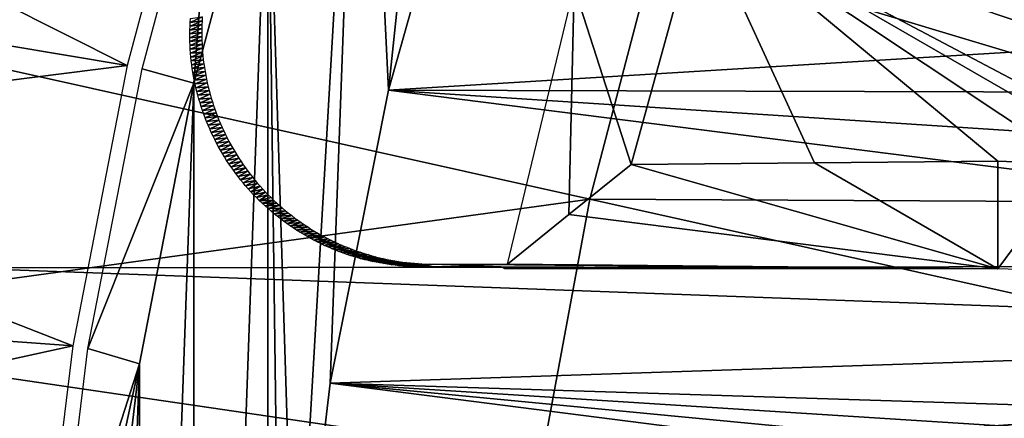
# Model space of a CAD drawing. Header units: millimetres. Extents: x -30.2 to 30.2, y -30.2 to 30.2.
# Tile 30 of 191: x -26.3 to -20, y 3.6 to 6.2. Entities that reach past the tile are written whole.
import ezdxf

# ---------------------------------------------------------------- set-up
doc = ezdxf.new("R2010")
doc.units = ezdxf.units.MM
doc.header["$LTSCALE"] = 81.481481
for name, color, linetype in [('1', 7, 'CONTINUOUS'), ('104', 7, 'CONTINUOUS'), ('112', 7, 'CONTINUOUS'), ('145', 7, 'CONTINUOUS'), ('2', 7, 'CONTINUOUS'), ('22', 7, 'CONTINUOUS'), ('27', 7, 'CONTINUOUS'), ('64', 7, 'CONTINUOUS'), ('79', 7, 'CONTINUOUS'), ('93', 7, 'CONTINUOUS'), ('99', 7, 'CONTINUOUS')]:
    doc.layers.add(name, color=color, linetype=linetype)

msp = doc.modelspace()

# ---------------------------------------------------------------- linework, layer by layer
at = {"layer": '1', "color": 251, "linetype": 'Continuous', "true_color": 0x4c4c4c}
for points in [[(26.7244, 4.6514, 4.4), (-26.3083, 6.6096, 4.4), (26.2953, 6.6616, 4.4), (26.7244, 4.6514, 4.4)], [(-26.7333, 4.5989, 4.4), (-26.3083, 6.6096, 4.4), (26.7244, 4.6514, 4.4), (-26.7333, 4.5989, 4.4)], [(26.9991, 2.6189, 4.4), (-26.7333, 4.5989, 4.4), (26.7244, 4.6514, 4.4), (26.9991, 2.6189, 4.4)], [(-27.004, 2.5661, 4.4), (-26.7333, 4.5989, 4.4), (26.9991, 2.6189, 4.4), (-27.004, 2.5661, 4.4)]]:
    msp.add_3dface(points, dxfattribs=at)
at = {"layer": '104', "color": 251, "linetype": 'Continuous', "true_color": 0x4c4c4c}
for points in [[(-21.3644, 8.4698, -212.7), (-20.6889, 10.0071, -212.7), (-13.2656, 5.3212, -221.4064), (-21.3644, 8.4698, -212.7)], [(-13.2656, 5.3212, -221.4064), (-20.6889, 10.0071, -212.7), (-13.0135, 5.911, -221.4064), (-13.2656, 5.3212, -221.4064)], [(-13.0135, 5.911, -221.4064), (-20.6889, 10.0071, -212.7), (-12.7352, 6.4889, -221.4064), (-13.0135, 5.911, -221.4064)], [(-21.9258, 6.8873, -212.7), (-21.3644, 8.4698, -212.7), (-13.4909, 4.7207, -221.4064), (-21.9258, 6.8873, -212.7)], [(-13.4909, 4.7207, -221.4064), (-21.3644, 8.4698, -212.7), (-13.2656, 5.3212, -221.4064), (-13.4909, 4.7207, -221.4064)], [(-21.1861, 5.278, -213.8507), (-22.3701, 5.268, -212.7), (-21.9258, 6.8873, -212.7), (-21.1861, 5.278, -213.8507)], [(-20, 5.288, -214.9994), (-21.1861, 5.278, -213.8507), (-21.9258, 6.8873, -212.7), (-20, 5.288, -214.9994)], [(-20, 5.288, -214.9994), (-21.9258, 6.8873, -212.7), (-19.4968, 5.2685, -215.5046), (-20, 5.288, -214.9994)], [(-13.6891, 4.1107, -221.4064), (-21.9258, 6.8873, -212.7), (-13.4909, 4.7207, -221.4064), (-13.6891, 4.1107, -221.4064)], [(-21.9258, 6.8873, -212.7), (-13.6891, 4.1107, -221.4064), (-18.5412, 5.0962, -216.4706), (-21.9258, 6.8873, -212.7)], [(-19.4968, 5.2685, -215.5046), (-21.9258, 6.8873, -212.7), (-19.0093, 5.2032, -215.9951), (-19.4968, 5.2685, -215.5046)], [(-19.0093, 5.2032, -215.9951), (-21.9258, 6.8873, -212.7), (-18.5412, 5.0962, -216.4706), (-19.0093, 5.2032, -215.9951)]]:
    msp.add_3dface(points, dxfattribs=at)
at = {"layer": '112', "color": 251, "linetype": 'Continuous', "true_color": 0x4c4c4c}
for points in [[(-20, 4.5916, -135.1956), (-20, 5.288, -214.9994), (-19.4968, 5.2685, -215.5046), (-20, 4.5916, -135.1956)], [(-20, 4.5916, -135.1956), (-19.4968, 5.2685, -215.5046), (-19.7297, 4.5836, -135.1956), (-20, 4.5916, -135.1956)]]:
    msp.add_3dface(points, dxfattribs=at)
at = {"layer": '145', "color": 251, "linetype": 'Continuous', "true_color": 0x4c4c4c}
for points in [[(-25.1464, 6.1976, -138.7), (-25.1475, 6.1723, -138.7), (-25.2239, 6.1619, -136.6999), (-25.1464, 6.1976, -138.7)], [(-25.2227, 6.1867, -136.6999), (-25.1464, 6.1976, -138.7), (-25.2239, 6.1619, -136.6999), (-25.2227, 6.1867, -136.6999)], [(-25.1449, 6.2229, -138.7), (-25.1464, 6.1976, -138.7), (-25.2227, 6.1867, -136.6999), (-25.1449, 6.2229, -138.7)], [(-25.2211, 6.2114, -136.6999), (-25.1449, 6.2229, -138.7), (-25.2227, 6.1867, -136.6999), (-25.2211, 6.2114, -136.6999)], [(-25.1481, 6.147, -138.7), (-25.1483, 6.1216, -138.7), (-25.225, 6.1123, -136.6999), (-25.1481, 6.147, -138.7)], [(-25.2246, 6.1371, -136.6999), (-25.1481, 6.147, -138.7), (-25.225, 6.1123, -136.6999), (-25.2246, 6.1371, -136.6999)], [(-25.225, 6.1123, -136.6999), (-25.1483, 6.1216, -138.7), (-25.2249, 6.0874, -136.6999), (-25.225, 6.1123, -136.6999)], [(-25.1483, 6.1216, -138.7), (-25.1481, 6.0963, -138.7), (-25.2249, 6.0874, -136.6999), (-25.1483, 6.1216, -138.7)], [(-25.1475, 6.1723, -138.7), (-25.1481, 6.147, -138.7), (-25.2246, 6.1371, -136.6999), (-25.1475, 6.1723, -138.7)], [(-25.2239, 6.1619, -136.6999), (-25.1475, 6.1723, -138.7), (-25.2246, 6.1371, -136.6999), (-25.2239, 6.1619, -136.6999)], [(-25.2249, 6.0874, -136.6999), (-25.1481, 6.0963, -138.7), (-25.2244, 6.0625, -136.6999), (-25.2249, 6.0874, -136.6999)], [(-25.1481, 6.0963, -138.7), (-25.1475, 6.071, -138.7), (-25.2244, 6.0625, -136.6999), (-25.1481, 6.0963, -138.7)], [(-25.2244, 6.0625, -136.6999), (-25.1475, 6.071, -138.7), (-25.2235, 6.0376, -136.6999), (-25.2244, 6.0625, -136.6999)], [(-25.1475, 6.071, -138.7), (-25.1464, 6.0457, -138.7), (-25.2235, 6.0376, -136.6999), (-25.1475, 6.071, -138.7)], [(-25.2235, 6.0376, -136.6999), (-25.1464, 6.0457, -138.7), (-25.2222, 6.0126, -136.6999), (-25.2235, 6.0376, -136.6999)], [(-25.1464, 6.0457, -138.7), (-25.1449, 6.0204, -138.7), (-25.2222, 6.0126, -136.6999), (-25.1464, 6.0457, -138.7)], [(-25.2222, 6.0126, -136.6999), (-25.1449, 6.0204, -138.7), (-25.2204, 5.9877, -136.6999), (-25.2222, 6.0126, -136.6999)], [(-25.1449, 6.0204, -138.7), (-25.143, 5.9952, -138.7001), (-25.2204, 5.9877, -136.6999), (-25.1449, 6.0204, -138.7)], [(-25.2204, 5.9877, -136.6999), (-25.143, 5.9952, -138.7001), (-25.2183, 5.9628, -136.6999), (-25.2204, 5.9877, -136.6999)], [(-25.143, 5.9952, -138.7001), (-25.1406, 5.97, -138.7001), (-25.2183, 5.9628, -136.6999), (-25.143, 5.9952, -138.7001)], [(-25.2183, 5.9628, -136.6999), (-25.1406, 5.97, -138.7001), (-25.2157, 5.9378, -136.7), (-25.2183, 5.9628, -136.6999)], [(-25.1406, 5.97, -138.7001), (-25.1379, 5.9448, -138.7001), (-25.2157, 5.9378, -136.7), (-25.1406, 5.97, -138.7001)], [(-25.2157, 5.9378, -136.7), (-25.1379, 5.9448, -138.7001), (-25.2127, 5.9129, -136.7), (-25.2157, 5.9378, -136.7)], [(-25.1379, 5.9448, -138.7001), (-25.1347, 5.9197, -138.7001), (-25.2127, 5.9129, -136.7), (-25.1379, 5.9448, -138.7001)], [(-25.2127, 5.9129, -136.7), (-25.1347, 5.9197, -138.7001), (-25.2093, 5.888, -136.7), (-25.2127, 5.9129, -136.7)], [(-25.1347, 5.9197, -138.7001), (-25.131, 5.8946, -138.7001), (-25.2093, 5.888, -136.7), (-25.1347, 5.9197, -138.7001)], [(-25.2093, 5.888, -136.7), (-25.131, 5.8946, -138.7001), (-25.2055, 5.8632, -136.7), (-25.2093, 5.888, -136.7)], [(-25.131, 5.8946, -138.7001), (-25.127, 5.8696, -138.7001), (-25.2055, 5.8632, -136.7), (-25.131, 5.8946, -138.7001)], [(-25.2055, 5.8632, -136.7), (-25.127, 5.8696, -138.7001), (-25.2012, 5.8384, -136.7), (-25.2055, 5.8632, -136.7)], [(-25.127, 5.8696, -138.7001), (-25.1225, 5.8447, -138.7001), (-25.2012, 5.8384, -136.7), (-25.127, 5.8696, -138.7001)], [(-25.2012, 5.8384, -136.7), (-25.1225, 5.8447, -138.7001), (-25.1965, 5.8136, -136.7), (-25.2012, 5.8384, -136.7)], [(-25.1225, 5.8447, -138.7001), (-25.1176, 5.8199, -138.7001), (-25.1965, 5.8136, -136.7), (-25.1225, 5.8447, -138.7001)], [(-25.1965, 5.8136, -136.7), (-25.1176, 5.8199, -138.7001), (-25.1914, 5.7889, -136.7), (-25.1965, 5.8136, -136.7)], [(-25.1176, 5.8199, -138.7001), (-25.1123, 5.7951, -138.7), (-25.1914, 5.7889, -136.7), (-25.1176, 5.8199, -138.7001)], [(-25.1914, 5.7889, -136.7), (-25.1123, 5.7951, -138.7), (-25.1859, 5.7642, -136.7), (-25.1914, 5.7889, -136.7)], [(-25.1123, 5.7951, -138.7), (-25.1066, 5.7704, -138.7), (-25.1859, 5.7642, -136.7), (-25.1123, 5.7951, -138.7)], [(-25.1859, 5.7642, -136.7), (-25.1066, 5.7704, -138.7), (-25.1799, 5.7395, -136.7), (-25.1859, 5.7642, -136.7)], [(-25.1066, 5.7704, -138.7), (-25.1005, 5.7459, -138.7), (-25.1799, 5.7395, -136.7), (-25.1066, 5.7704, -138.7)], [(-25.1799, 5.7395, -136.7), (-25.1005, 5.7459, -138.7), (-25.1735, 5.7149, -136.7), (-25.1799, 5.7395, -136.7)], [(-25.1005, 5.7459, -138.7), (-25.0939, 5.7214, -138.7), (-25.1735, 5.7149, -136.7), (-25.1005, 5.7459, -138.7)], [(-25.1735, 5.7149, -136.7), (-25.0939, 5.7214, -138.7), (-25.1667, 5.6904, -136.7), (-25.1735, 5.7149, -136.7)], [(-25.0939, 5.7214, -138.7), (-25.0869, 5.6971, -138.7), (-25.1667, 5.6904, -136.7), (-25.0939, 5.7214, -138.7)], [(-25.1667, 5.6904, -136.7), (-25.0869, 5.6971, -138.7), (-25.1594, 5.6659, -136.7001), (-25.1667, 5.6904, -136.7)], [(-25.0869, 5.6971, -138.7), (-25.0795, 5.6728, -138.7), (-25.1594, 5.6659, -136.7001), (-25.0869, 5.6971, -138.7)], [(-25.1594, 5.6659, -136.7001), (-25.0795, 5.6728, -138.7), (-25.1518, 5.6416, -136.7001), (-25.1594, 5.6659, -136.7001)], [(-25.0795, 5.6728, -138.7), (-25.0718, 5.6487, -138.7), (-25.1518, 5.6416, -136.7001), (-25.0795, 5.6728, -138.7)], [(-25.1518, 5.6416, -136.7001), (-25.0718, 5.6487, -138.7), (-25.1437, 5.6173, -136.7001), (-25.1518, 5.6416, -136.7001)], [(-25.0718, 5.6487, -138.7), (-25.0636, 5.6248, -138.7), (-25.1437, 5.6173, -136.7001), (-25.0718, 5.6487, -138.7)], [(-25.1437, 5.6173, -136.7001), (-25.0636, 5.6248, -138.7), (-25.1351, 5.5932, -136.7001), (-25.1437, 5.6173, -136.7001)], [(-25.0636, 5.6248, -138.7), (-25.055, 5.601, -138.7), (-25.1351, 5.5932, -136.7001), (-25.0636, 5.6248, -138.7)], [(-25.1351, 5.5932, -136.7001), (-25.055, 5.601, -138.7), (-25.1262, 5.5691, -136.7001), (-25.1351, 5.5932, -136.7001)], [(-25.055, 5.601, -138.7), (-25.046, 5.5773, -138.7), (-25.1262, 5.5691, -136.7001), (-25.055, 5.601, -138.7)], [(-25.1262, 5.5691, -136.7001), (-25.046, 5.5773, -138.7), (-25.1168, 5.5452, -136.7001), (-25.1262, 5.5691, -136.7001)], [(-25.046, 5.5773, -138.7), (-25.0366, 5.5538, -138.7), (-25.1168, 5.5452, -136.7001), (-25.046, 5.5773, -138.7)], [(-25.1168, 5.5452, -136.7001), (-25.0366, 5.5538, -138.7), (-25.107, 5.5215, -136.7001), (-25.1168, 5.5452, -136.7001)], [(-25.0366, 5.5538, -138.7), (-25.0268, 5.5304, -138.7), (-25.107, 5.5215, -136.7001), (-25.0366, 5.5538, -138.7)], [(-25.107, 5.5215, -136.7001), (-25.0268, 5.5304, -138.7), (-25.0968, 5.4979, -136.7001), (-25.107, 5.5215, -136.7001)], [(-25.0268, 5.5304, -138.7), (-25.0166, 5.5072, -138.7), (-25.0968, 5.4979, -136.7001), (-25.0268, 5.5304, -138.7)], [(-25.0968, 5.4979, -136.7001), (-25.0166, 5.5072, -138.7), (-25.0862, 5.4744, -136.7001), (-25.0968, 5.4979, -136.7001)], [(-25.0166, 5.5072, -138.7), (-25.006, 5.4842, -138.7), (-25.0862, 5.4744, -136.7001), (-25.0166, 5.5072, -138.7)], [(-25.0862, 5.4744, -136.7001), (-25.006, 5.4842, -138.7), (-25.0752, 5.4512, -136.7001), (-25.0862, 5.4744, -136.7001)], [(-25.006, 5.4842, -138.7), (-24.995, 5.4614, -138.7), (-25.0752, 5.4512, -136.7001), (-25.006, 5.4842, -138.7)], [(-25.0752, 5.4512, -136.7001), (-24.995, 5.4614, -138.7), (-25.0638, 5.4281, -136.7001), (-25.0752, 5.4512, -136.7001)], [(-24.995, 5.4614, -138.7), (-24.9837, 5.4387, -138.7), (-25.0638, 5.4281, -136.7001), (-24.995, 5.4614, -138.7)], [(-25.0638, 5.4281, -136.7001), (-24.9837, 5.4387, -138.7), (-25.0519, 5.4052, -136.7001), (-25.0638, 5.4281, -136.7001)], [(-24.9837, 5.4387, -138.7), (-24.972, 5.4163, -138.7), (-25.0519, 5.4052, -136.7001), (-24.9837, 5.4387, -138.7)], [(-25.0519, 5.4052, -136.7001), (-24.972, 5.4163, -138.7), (-25.0397, 5.3825, -136.7001), (-25.0519, 5.4052, -136.7001)], [(-24.972, 5.4163, -138.7), (-24.9599, 5.3941, -138.7), (-25.0397, 5.3825, -136.7001), (-24.972, 5.4163, -138.7)], [(-25.0397, 5.3825, -136.7001), (-24.9599, 5.3941, -138.7), (-25.0271, 5.36, -136.7001), (-25.0397, 5.3825, -136.7001)], [(-24.9599, 5.3941, -138.7), (-24.9474, 5.372, -138.7001), (-25.0271, 5.36, -136.7001), (-24.9599, 5.3941, -138.7)], [(-25.0271, 5.36, -136.7001), (-24.9474, 5.372, -138.7001), (-25.0141, 5.3377, -136.7001), (-25.0271, 5.36, -136.7001)], [(-24.9474, 5.372, -138.7001), (-24.9345, 5.3502, -138.7001), (-25.0141, 5.3377, -136.7001), (-24.9474, 5.372, -138.7001)], [(-25.0141, 5.3377, -136.7001), (-24.9345, 5.3502, -138.7001), (-25.0007, 5.3157, -136.7001), (-25.0141, 5.3377, -136.7001)], [(-24.9345, 5.3502, -138.7001), (-24.9213, 5.3286, -138.7001), (-25.0007, 5.3157, -136.7001), (-24.9345, 5.3502, -138.7001)], [(-25.0007, 5.3157, -136.7001), (-24.9213, 5.3286, -138.7001), (-24.987, 5.2939, -136.7001), (-25.0007, 5.3157, -136.7001)], [(-24.9213, 5.3286, -138.7001), (-24.9077, 5.3072, -138.7001), (-24.987, 5.2939, -136.7001), (-24.9213, 5.3286, -138.7001)], [(-24.987, 5.2939, -136.7001), (-24.9077, 5.3072, -138.7001), (-24.9729, 5.2723, -136.7001), (-24.987, 5.2939, -136.7001)], [(-24.9077, 5.3072, -138.7001), (-24.8938, 5.2861, -138.7001), (-24.9729, 5.2723, -136.7001), (-24.9077, 5.3072, -138.7001)], [(-24.9729, 5.2723, -136.7001), (-24.8938, 5.2861, -138.7001), (-24.9584, 5.251, -136.7), (-24.9729, 5.2723, -136.7001)], [(-24.8938, 5.2861, -138.7001), (-24.8795, 5.2652, -138.7001), (-24.9584, 5.251, -136.7), (-24.8938, 5.2861, -138.7001)], [(-24.9584, 5.251, -136.7), (-24.8795, 5.2652, -138.7001), (-24.9436, 5.23, -136.7), (-24.9584, 5.251, -136.7)], [(-24.8795, 5.2652, -138.7001), (-24.8648, 5.2445, -138.7001), (-24.9436, 5.23, -136.7), (-24.8795, 5.2652, -138.7001)], [(-24.9436, 5.23, -136.7), (-24.8648, 5.2445, -138.7001), (-24.9284, 5.2092, -136.7), (-24.9436, 5.23, -136.7)], [(-24.8648, 5.2445, -138.7001), (-24.8498, 5.2241, -138.7002), (-24.9284, 5.2092, -136.7), (-24.8648, 5.2445, -138.7001)], [(-24.9284, 5.2092, -136.7), (-24.8498, 5.2241, -138.7002), (-24.9129, 5.1888, -136.7), (-24.9284, 5.2092, -136.7)], [(-24.8498, 5.2241, -138.7002), (-24.8345, 5.2039, -138.7002), (-24.9129, 5.1888, -136.7), (-24.8498, 5.2241, -138.7002)], [(-24.9129, 5.1888, -136.7), (-24.8345, 5.2039, -138.7002), (-24.897, 5.1685, -136.7), (-24.9129, 5.1888, -136.7)], [(-24.8345, 5.2039, -138.7002), (-24.8188, 5.184, -138.7002), (-24.897, 5.1685, -136.7), (-24.8345, 5.2039, -138.7002)], [(-24.897, 5.1685, -136.7), (-24.8188, 5.184, -138.7002), (-24.8808, 5.1486, -136.7), (-24.897, 5.1685, -136.7)], [(-24.8188, 5.184, -138.7002), (-24.8028, 5.1644, -138.7002), (-24.8808, 5.1486, -136.7), (-24.8188, 5.184, -138.7002)], [(-24.8808, 5.1486, -136.7), (-24.8028, 5.1644, -138.7002), (-24.8642, 5.1289, -136.7), (-24.8808, 5.1486, -136.7)], [(-24.8028, 5.1644, -138.7002), (-24.7865, 5.1451, -138.7002), (-24.8642, 5.1289, -136.7), (-24.8028, 5.1644, -138.7002)], [(-24.8642, 5.1289, -136.7), (-24.7865, 5.1451, -138.7002), (-24.8473, 5.1095, -136.7), (-24.8642, 5.1289, -136.7)], [(-24.7865, 5.1451, -138.7002), (-24.7698, 5.126, -138.7002), (-24.8473, 5.1095, -136.7), (-24.7865, 5.1451, -138.7002)], [(-24.8473, 5.1095, -136.7), (-24.7698, 5.126, -138.7002), (-24.83, 5.0903, -136.7), (-24.8473, 5.1095, -136.7)], [(-24.7698, 5.126, -138.7002), (-24.7528, 5.1072, -138.7002), (-24.83, 5.0903, -136.7), (-24.7698, 5.126, -138.7002)], [(-24.83, 5.0903, -136.7), (-24.7528, 5.1072, -138.7002), (-24.8124, 5.0715, -136.7), (-24.83, 5.0903, -136.7)], [(-24.7528, 5.1072, -138.7002), (-24.7355, 5.0887, -138.7002), (-24.8124, 5.0715, -136.7), (-24.7528, 5.1072, -138.7002)], [(-24.8124, 5.0715, -136.7), (-24.7355, 5.0887, -138.7002), (-24.7944, 5.0529, -136.7), (-24.8124, 5.0715, -136.7)], [(-24.7355, 5.0887, -138.7002), (-24.7179, 5.0705, -138.7002), (-24.7944, 5.0529, -136.7), (-24.7355, 5.0887, -138.7002)], [(-24.7944, 5.0529, -136.7), (-24.7179, 5.0705, -138.7002), (-24.7761, 5.0346, -136.7), (-24.7944, 5.0529, -136.7)], [(-24.7179, 5.0705, -138.7002), (-24.7, 5.0526, -138.7002), (-24.7761, 5.0346, -136.7), (-24.7179, 5.0705, -138.7002)], [(-24.7, 5.0526, -138.7002), (-24.6818, 5.035, -138.7002), (-24.7761, 5.0346, -136.7), (-24.7, 5.0526, -138.7002)], [(-24.7761, 5.0346, -136.7), (-24.6818, 5.035, -138.7002), (-24.7575, 5.0167, -136.7), (-24.7761, 5.0346, -136.7)], [(-24.6818, 5.035, -138.7002), (-24.6633, 5.0177, -138.7002), (-24.7575, 5.0167, -136.7), (-24.6818, 5.035, -138.7002)], [(-24.7575, 5.0167, -136.7), (-24.6633, 5.0177, -138.7002), (-24.7386, 4.9991, -136.7), (-24.7575, 5.0167, -136.7)], [(-24.6633, 5.0177, -138.7002), (-24.6445, 5.0007, -138.7002), (-24.7386, 4.9991, -136.7), (-24.6633, 5.0177, -138.7002)], [(-24.7386, 4.9991, -136.7), (-24.6445, 5.0007, -138.7002), (-24.7194, 4.9818, -136.7), (-24.7386, 4.9991, -136.7)], [(-24.6445, 5.0007, -138.7002), (-24.6254, 4.984, -138.7002), (-24.7194, 4.9818, -136.7), (-24.6445, 5.0007, -138.7002)], [(-24.7194, 4.9818, -136.7), (-24.6254, 4.984, -138.7002), (-24.7, 4.9648, -136.7001), (-24.7194, 4.9818, -136.7)], [(-24.6254, 4.984, -138.7002), (-24.606, 4.9677, -138.7002), (-24.7, 4.9648, -136.7001), (-24.6254, 4.984, -138.7002)], [(-24.7, 4.9648, -136.7001), (-24.606, 4.9677, -138.7002), (-24.6802, 4.9482, -136.7001), (-24.7, 4.9648, -136.7001)], [(-24.606, 4.9677, -138.7002), (-24.5864, 4.9517, -138.7001), (-24.6802, 4.9482, -136.7001), (-24.606, 4.9677, -138.7002)], [(-24.6802, 4.9482, -136.7001), (-24.5864, 4.9517, -138.7001), (-24.6601, 4.9319, -136.7001), (-24.6802, 4.9482, -136.7001)], [(-24.5864, 4.9517, -138.7001), (-24.5665, 4.936, -138.7001), (-24.6601, 4.9319, -136.7001), (-24.5864, 4.9517, -138.7001)], [(-24.6601, 4.9319, -136.7001), (-24.5665, 4.936, -138.7001), (-24.6398, 4.916, -136.7001), (-24.6601, 4.9319, -136.7001)], [(-24.5665, 4.936, -138.7001), (-24.5463, 4.9207, -138.7001), (-24.6398, 4.916, -136.7001), (-24.5665, 4.936, -138.7001)], [(-24.6398, 4.916, -136.7001), (-24.5463, 4.9207, -138.7001), (-24.6192, 4.9005, -136.7001), (-24.6398, 4.916, -136.7001)], [(-24.5463, 4.9207, -138.7001), (-24.5259, 4.9057, -138.7), (-24.6192, 4.9005, -136.7001), (-24.5463, 4.9207, -138.7001)], [(-24.6192, 4.9005, -136.7001), (-24.5259, 4.9057, -138.7), (-24.5984, 4.8853, -136.7001), (-24.6192, 4.9005, -136.7001)], [(-24.5259, 4.9057, -138.7), (-24.5052, 4.891, -138.7), (-24.5984, 4.8853, -136.7001), (-24.5259, 4.9057, -138.7)], [(-24.5984, 4.8853, -136.7001), (-24.5052, 4.891, -138.7), (-24.5773, 4.8705, -136.7001), (-24.5984, 4.8853, -136.7001)], [(-24.5052, 4.891, -138.7), (-24.4843, 4.8767, -138.7), (-24.5773, 4.8705, -136.7001), (-24.5052, 4.891, -138.7)], [(-24.5773, 4.8705, -136.7001), (-24.4843, 4.8767, -138.7), (-24.556, 4.8561, -136.7001), (-24.5773, 4.8705, -136.7001)], [(-24.4843, 4.8767, -138.7), (-24.4631, 4.8628, -138.6999), (-24.556, 4.8561, -136.7001), (-24.4843, 4.8767, -138.7)], [(-24.556, 4.8561, -136.7001), (-24.4631, 4.8628, -138.6999), (-24.5345, 4.842, -136.7001), (-24.556, 4.8561, -136.7001)], [(-24.4631, 4.8628, -138.6999), (-24.4417, 4.8492, -138.6999), (-24.5345, 4.842, -136.7001), (-24.4631, 4.8628, -138.6999)], [(-24.5345, 4.842, -136.7001), (-24.4417, 4.8492, -138.6999), (-24.5128, 4.8283, -136.7001), (-24.5345, 4.842, -136.7001)], [(-24.4417, 4.8492, -138.6999), (-24.4201, 4.836, -138.6998), (-24.5128, 4.8283, -136.7001), (-24.4417, 4.8492, -138.6999)], [(-24.5128, 4.8283, -136.7001), (-24.4201, 4.836, -138.6998), (-24.4909, 4.8151, -136.7001), (-24.5128, 4.8283, -136.7001)], [(-24.4201, 4.836, -138.6998), (-24.3983, 4.8232, -138.6998), (-24.4909, 4.8151, -136.7001), (-24.4201, 4.836, -138.6998)], [(-24.4909, 4.8151, -136.7001), (-24.3983, 4.8232, -138.6998), (-24.4687, 4.8022, -136.7001), (-24.4909, 4.8151, -136.7001)], [(-24.3983, 4.8232, -138.6998), (-24.3762, 4.8107, -138.6998), (-24.4687, 4.8022, -136.7001), (-24.3983, 4.8232, -138.6998)], [(-24.4687, 4.8022, -136.7001), (-24.3762, 4.8107, -138.6998), (-24.4464, 4.7897, -136.7001), (-24.4687, 4.8022, -136.7001)], [(-24.3762, 4.8107, -138.6998), (-24.3539, 4.7986, -138.6997), (-24.4464, 4.7897, -136.7001), (-24.3762, 4.8107, -138.6998)], [(-24.4464, 4.7897, -136.7001), (-24.3539, 4.7986, -138.6997), (-24.4239, 4.7776, -136.7001), (-24.4464, 4.7897, -136.7001)], [(-24.3539, 4.7986, -138.6997), (-24.3315, 4.7868, -138.6997), (-24.4239, 4.7776, -136.7001), (-24.3539, 4.7986, -138.6997)], [(-24.4239, 4.7776, -136.7001), (-24.3315, 4.7868, -138.6997), (-24.4013, 4.7659, -136.7), (-24.4239, 4.7776, -136.7001)], [(-24.3315, 4.7868, -138.6997), (-24.3088, 4.7755, -138.6997), (-24.4013, 4.7659, -136.7), (-24.3315, 4.7868, -138.6997)], [(-24.4013, 4.7659, -136.7), (-24.3088, 4.7755, -138.6997), (-24.3785, 4.7547, -136.7), (-24.4013, 4.7659, -136.7)], [(-24.3088, 4.7755, -138.6997), (-24.286, 4.7645, -138.6996), (-24.3785, 4.7547, -136.7), (-24.3088, 4.7755, -138.6997)], [(-24.3785, 4.7547, -136.7), (-24.286, 4.7645, -138.6996), (-24.3556, 4.7438, -136.7), (-24.3785, 4.7547, -136.7)], [(-24.286, 4.7645, -138.6996), (-24.2629, 4.7539, -138.6996), (-24.3556, 4.7438, -136.7), (-24.286, 4.7645, -138.6996)], [(-24.3556, 4.7438, -136.7), (-24.2629, 4.7539, -138.6996), (-24.3325, 4.7333, -136.6999), (-24.3556, 4.7438, -136.7)], [(-24.2629, 4.7539, -138.6996), (-24.2397, 4.7438, -138.6996), (-24.3325, 4.7333, -136.6999), (-24.2629, 4.7539, -138.6996)], [(-24.3325, 4.7333, -136.6999), (-24.2397, 4.7438, -138.6996), (-24.3092, 4.7233, -136.6999), (-24.3325, 4.7333, -136.6999)], [(-24.2397, 4.7438, -138.6996), (-24.2163, 4.734, -138.6995), (-24.3092, 4.7233, -136.6999), (-24.2397, 4.7438, -138.6996)], [(-24.3092, 4.7233, -136.6999), (-24.2163, 4.734, -138.6995), (-24.2858, 4.7136, -136.6999), (-24.3092, 4.7233, -136.6999)], [(-24.2163, 4.734, -138.6995), (-24.1928, 4.7246, -138.6995), (-24.2858, 4.7136, -136.6999), (-24.2163, 4.734, -138.6995)], [(-24.2858, 4.7136, -136.6999), (-24.1928, 4.7246, -138.6995), (-24.2623, 4.7044, -136.6999), (-24.2858, 4.7136, -136.6999)], [(-24.1928, 4.7246, -138.6995), (-24.1691, 4.7156, -138.6995), (-24.2623, 4.7044, -136.6999), (-24.1928, 4.7246, -138.6995)], [(-24.2623, 4.7044, -136.6999), (-24.1691, 4.7156, -138.6995), (-24.2386, 4.6955, -136.6998), (-24.2623, 4.7044, -136.6999)], [(-24.1691, 4.7156, -138.6995), (-24.1453, 4.707, -138.6995), (-24.2386, 4.6955, -136.6998), (-24.1691, 4.7156, -138.6995)], [(-24.2386, 4.6955, -136.6998), (-24.1453, 4.707, -138.6995), (-24.2149, 4.6871, -136.6998), (-24.2386, 4.6955, -136.6998)], [(-24.1453, 4.707, -138.6995), (-24.1213, 4.6988, -138.6994), (-24.2149, 4.6871, -136.6998), (-24.1453, 4.707, -138.6995)], [(-24.2149, 4.6871, -136.6998), (-24.1213, 4.6988, -138.6994), (-24.191, 4.679, -136.6998), (-24.2149, 4.6871, -136.6998)], [(-24.1213, 4.6988, -138.6994), (-24.0972, 4.691, -138.6994), (-24.191, 4.679, -136.6998), (-24.1213, 4.6988, -138.6994)], [(-24.191, 4.679, -136.6998), (-24.0972, 4.691, -138.6994), (-24.1669, 4.6714, -136.6998), (-24.191, 4.679, -136.6998)], [(-24.0972, 4.691, -138.6994), (-24.0729, 4.6836, -138.6994), (-24.1669, 4.6714, -136.6998), (-24.0972, 4.691, -138.6994)], [(-24.1669, 4.6714, -136.6998), (-24.0729, 4.6836, -138.6994), (-24.1428, 4.6642, -136.6997), (-24.1669, 4.6714, -136.6998)], [(-24.0729, 4.6836, -138.6994), (-24.0485, 4.6766, -138.6994), (-24.1428, 4.6642, -136.6997), (-24.0729, 4.6836, -138.6994)], [(-24.1428, 4.6642, -136.6997), (-24.0485, 4.6766, -138.6994), (-24.1186, 4.6574, -136.6997), (-24.1428, 4.6642, -136.6997)], [(-24.0485, 4.6766, -138.6994), (-24.024, 4.6701, -138.6994), (-24.1186, 4.6574, -136.6997), (-24.0485, 4.6766, -138.6994)], [(-24.1186, 4.6574, -136.6997), (-24.024, 4.6701, -138.6994), (-24.0943, 4.651, -136.6997), (-24.1186, 4.6574, -136.6997)], [(-24.024, 4.6701, -138.6994), (-23.9994, 4.6639, -138.6994), (-24.0943, 4.651, -136.6997), (-24.024, 4.6701, -138.6994)], [(-24.0943, 4.651, -136.6997), (-23.9994, 4.6639, -138.6994), (-24.07, 4.645, -136.6997), (-24.0943, 4.651, -136.6997)], [(-23.9994, 4.6639, -138.6994), (-23.9748, 4.6582, -138.6994), (-24.07, 4.645, -136.6997), (-23.9994, 4.6639, -138.6994)], [(-24.07, 4.645, -136.6997), (-23.9748, 4.6582, -138.6994), (-24.0455, 4.6395, -136.6997), (-24.07, 4.645, -136.6997)], [(-23.9748, 4.6582, -138.6994), (-23.95, 4.6529, -138.6994), (-24.0455, 4.6395, -136.6997), (-23.9748, 4.6582, -138.6994)], [(-24.0455, 4.6395, -136.6997), (-23.95, 4.6529, -138.6994), (-24.021, 4.6343, -136.6997), (-24.0455, 4.6395, -136.6997)], [(-23.95, 4.6529, -138.6994), (-23.9251, 4.648, -138.6994), (-24.021, 4.6343, -136.6997), (-23.95, 4.6529, -138.6994)], [(-24.021, 4.6343, -136.6997), (-23.9251, 4.648, -138.6994), (-23.9965, 4.6296, -136.6997), (-24.021, 4.6343, -136.6997)], [(-23.9251, 4.648, -138.6994), (-23.9001, 4.6435, -138.6994), (-23.9965, 4.6296, -136.6997), (-23.9251, 4.648, -138.6994)], [(-23.9965, 4.6296, -136.6997), (-23.9001, 4.6435, -138.6994), (-23.9718, 4.6252, -136.6997), (-23.9965, 4.6296, -136.6997)], [(-23.9001, 4.6435, -138.6994), (-23.8751, 4.6395, -138.6995), (-23.9718, 4.6252, -136.6997), (-23.9001, 4.6435, -138.6994)], [(-23.9718, 4.6252, -136.6997), (-23.8751, 4.6395, -138.6995), (-23.9472, 4.6213, -136.6997), (-23.9718, 4.6252, -136.6997)], [(-23.8751, 4.6395, -138.6995), (-23.85, 4.6358, -138.6995), (-23.9472, 4.6213, -136.6997), (-23.8751, 4.6395, -138.6995)], [(-23.9472, 4.6213, -136.6997), (-23.85, 4.6358, -138.6995), (-23.9225, 4.6178, -136.6997), (-23.9472, 4.6213, -136.6997)], [(-23.85, 4.6358, -138.6995), (-23.8249, 4.6326, -138.6995), (-23.9225, 4.6178, -136.6997), (-23.85, 4.6358, -138.6995)], [(-23.9225, 4.6178, -136.6997), (-23.8249, 4.6326, -138.6995), (-23.8978, 4.6148, -136.6997), (-23.9225, 4.6178, -136.6997)], [(-23.8249, 4.6326, -138.6995), (-23.7996, 4.6299, -138.6996), (-23.8978, 4.6148, -136.6997), (-23.8249, 4.6326, -138.6995)], [(-23.8978, 4.6148, -136.6997), (-23.7996, 4.6299, -138.6996), (-23.873, 4.6121, -136.6997), (-23.8978, 4.6148, -136.6997)], [(-23.7996, 4.6299, -138.6996), (-23.7744, 4.6275, -138.6996), (-23.873, 4.6121, -136.6997), (-23.7996, 4.6299, -138.6996)], [(-23.873, 4.6121, -136.6997), (-23.7744, 4.6275, -138.6996), (-23.8482, 4.6098, -136.6998), (-23.873, 4.6121, -136.6997)], [(-23.7744, 4.6275, -138.6996), (-23.7491, 4.6256, -138.6997), (-23.8482, 4.6098, -136.6998), (-23.7744, 4.6275, -138.6996)], [(-23.8482, 4.6098, -136.6998), (-23.7491, 4.6256, -138.6997), (-23.8234, 4.608, -136.6998), (-23.8482, 4.6098, -136.6998)], [(-23.7491, 4.6256, -138.6997), (-23.7238, 4.6241, -138.6998), (-23.8234, 4.608, -136.6998), (-23.7491, 4.6256, -138.6997)], [(-23.8234, 4.608, -136.6998), (-23.7238, 4.6241, -138.6998), (-23.7987, 4.6066, -136.6998), (-23.8234, 4.608, -136.6998)], [(-23.7238, 4.6241, -138.6998), (-23.6985, 4.623, -138.6998), (-23.7987, 4.6066, -136.6998), (-23.7238, 4.6241, -138.6998)], [(-23.7987, 4.6066, -136.6998), (-23.6985, 4.623, -138.6998), (-23.7739, 4.6055, -136.6999), (-23.7987, 4.6066, -136.6998)], [(-23.6985, 4.623, -138.6998), (-23.6731, 4.6224, -138.6999), (-23.7739, 4.6055, -136.6999), (-23.6985, 4.623, -138.6998)], [(-23.7739, 4.6055, -136.6999), (-23.6731, 4.6224, -138.6999), (-23.7491, 4.6049, -136.6999), (-23.7739, 4.6055, -136.6999)], [(-23.6731, 4.6224, -138.6999), (-23.6477, 4.6222, -138.7), (-23.7491, 4.6049, -136.6999), (-23.6731, 4.6224, -138.6999)], [(-23.6477, 4.6222, -138.7), (-23.7244, 4.6047, -136.7), (-23.7491, 4.6049, -136.6999), (-23.6477, 4.6222, -138.7)]]:
    msp.add_3dface(points, dxfattribs=at)
at = {"layer": '2', "color": 251, "linetype": 'Continuous', "true_color": 0x4c4c4c}
for points in [[(-22.2101, 6.682, 6.367), (-28.2692, 6.2972, 6.0125), (-22.6386, 5.043, 6.367), (-22.2101, 6.682, 6.367)], [(-22.2101, 6.682, 6.367), (-22.6386, 5.043, 6.367), (-16.6598, 5.0122, 6.644), (-22.2101, 6.682, 6.367)], [(-22.2101, 6.682, 6.367), (-16.6598, 5.0122, 6.644), (-16.2495, 6.2149, 6.644), (-22.2101, 6.682, 6.367)], [(-28.2692, 6.2972, 6.0125), (-28.6535, 4.2169, 6.0125), (-22.6386, 5.043, 6.367), (-28.2692, 6.2972, 6.0125)], [(-22.6386, 5.043, 6.367), (-28.6535, 4.2169, 6.0125), (-22.9464, 3.377, 6.367), (-22.6386, 5.043, 6.367)], [(-22.6386, 5.043, 6.367), (-22.9464, 3.377, 6.367), (-16.9813, 3.7827, 6.644), (-22.6386, 5.043, 6.367)], [(-22.6386, 5.043, 6.367), (-16.9813, 3.7827, 6.644), (-16.6598, 5.0122, 6.644), (-22.6386, 5.043, 6.367)], [(-28.6535, 4.2169, 6.0125), (-28.8849, 2.1141, 6.0125), (-22.9464, 3.377, 6.367), (-28.6535, 4.2169, 6.0125)], [(-22.9464, 3.377, 6.367), (-17.2121, 2.5331, 6.644), (-16.9813, 3.7827, 6.644), (-22.9464, 3.377, 6.367)]]:
    msp.add_3dface(points, dxfattribs=at)
at = {"layer": '22', "color": 251, "linetype": 'Continuous', "true_color": 0x4c4c4c}
for points in [[(-25.0562, 7.6686, -126.0965), (-25.2003, 5.793, -136), (-25.5336, 5.8868, -126.0965), (-25.0562, 7.6686, -126.0965)], [(-24.7206, 7.5832, -136), (-25.2003, 5.793, -136), (-25.0562, 7.6686, -126.0965), (-24.7206, 7.5832, -136)], [(-25.5336, 5.8868, -126.0965), (-25.2003, 5.793, -136), (-25.8845, 4.0759, -126.0965), (-25.5336, 5.8868, -126.0965)], [(-25.2003, 5.793, -136), (-25.5497, 3.9776, -136), (-25.8845, 4.0759, -126.0965), (-25.2003, 5.793, -136)], [(-25.8845, 4.0759, -126.0965), (-25.5497, 3.9776, -136), (-26.1071, 2.2447, -126.0965), (-25.8845, 4.0759, -126.0965)], [(-26.1071, 2.2447, -126.0965), (-25.5497, 3.9776, -136), (-25.9382, 2.1905, -131.0481), (-26.1071, 2.2447, -126.0965)], [(-25.5497, 3.9776, -136), (-25.7692, 2.1363, -136), (-25.9382, 2.1905, -131.0481), (-25.5497, 3.9776, -136)]]:
    msp.add_3dface(points, dxfattribs=at)
at = {"layer": '27', "color": 251, "linetype": 'Continuous', "true_color": 0x4c4c4c}
for points in [[(-24.1155, 9.3302, -136), (-23.3849, 11.0345, -136), (-23.9403, 5.7484, -136), (-24.1155, 9.3302, -136)], [(-23.9403, 5.7484, -136), (-23.3849, 11.0345, -136), (-23.4162, 7.6072, -136), (-23.9403, 5.7484, -136)], [(-24.7206, 7.5832, -136), (-24.1155, 9.3302, -136), (-24.5445, 1.936, -136), (-24.7206, 7.5832, -136)], [(-24.5445, 1.936, -136), (-24.1155, 9.3302, -136), (-24.318, 3.8507, -136), (-24.5445, 1.936, -136)], [(-24.318, 3.8507, -136), (-24.1155, 9.3302, -136), (-23.9403, 5.7484, -136), (-24.318, 3.8507, -136)], [(-25.2003, 5.793, -136), (-24.7206, 7.5832, -136), (-25.2003, -5.793, -136), (-25.2003, 5.793, -136)], [(-24.7206, 7.5832, -136), (-24.7206, -7.5832, -136), (-25.2003, -5.793, -136), (-24.7206, 7.5832, -136)], [(-24.7206, -7.5832, -136), (-24.7206, 7.5832, -136), (-24.621, 0, -136), (-24.7206, -7.5832, -136)], [(-24.621, 0, -136), (-24.7206, 7.5832, -136), (-24.5445, 1.936, -136), (-24.621, 0, -136)], [(-25.5497, 3.9776, -136), (-25.2003, 5.793, -136), (-25.5497, -3.9776, -136), (-25.5497, 3.9776, -136)], [(-25.2003, 5.793, -136), (-25.2003, -5.793, -136), (-25.5497, -3.9776, -136), (-25.2003, 5.793, -136)], [(-25.7692, 2.1363, -136), (-25.5497, 3.9776, -136), (-25.7692, -2.1363, -136), (-25.7692, 2.1363, -136)], [(-25.5497, 3.9776, -136), (-25.5497, -3.9776, -136), (-25.7692, -2.1363, -136), (-25.5497, 3.9776, -136)]]:
    msp.add_3dface(points, dxfattribs=at)
at = {"layer": '64', "color": 251, "linetype": 'Continuous', "true_color": 0x4c4c4c}
for points in [[(-25.1515, 7.6986, -126), (-25.6311, 5.9086, -126), (-28.926, 7.5677, -126), (-25.1515, 7.6986, -126)], [(-28.926, 7.5677, -126), (-25.6311, 5.9086, -126), (-29.1832, 6.5046, -126), (-28.926, 7.5677, -126)], [(-29.1832, 6.5046, -126), (-25.6311, 5.9086, -126), (-29.4018, 5.4317, -126), (-29.1832, 6.5046, -126)], [(-25.6311, 5.9086, -126), (-25.9828, 4.0937, -126), (-29.4018, 5.4317, -126), (-25.6311, 5.9086, -126)], [(-29.4018, 5.4317, -126), (-25.9828, 4.0937, -126), (-29.5809, 4.3536, -126), (-29.4018, 5.4317, -126)], [(-29.5809, 4.3536, -126), (-25.9828, 4.0937, -126), (-29.7199, 3.2728, -126), (-29.5809, 4.3536, -126)], [(-25.9828, 4.0937, -126), (-26.2067, 2.2532, -126), (-29.7199, 3.2728, -126), (-25.9828, 4.0937, -126)]]:
    msp.add_3dface(points, dxfattribs=at)
at = {"layer": '79', "color": 251, "linetype": 'Continuous', "true_color": 0x4c4c4c}
for points in [[(-23.4162, 7.6073, -120), (-13.7711, 6.371, -120), (-23.9403, 5.7481, -120), (-23.4162, 7.6073, -120)], [(-13.7711, 6.371, -120), (-13.1677, 5.719, -120), (-23.9403, 5.7481, -120), (-13.7711, 6.371, -120)], [(-23.9403, 5.7481, -120), (-12.1712, 4.2543, -120), (-24.3179, 3.851, -120), (-23.9403, 5.7481, -120)], [(-13.1677, 5.719, -120), (-12.6339, 5.0129, -120), (-23.9403, 5.7481, -120), (-13.1677, 5.719, -120)], [(-12.6339, 5.0129, -120), (-12.1712, 4.2543, -120), (-23.9403, 5.7481, -120), (-12.6339, 5.0129, -120)], [(-12.1712, 4.2543, -120), (-11.7878, 3.4564, -120), (-24.3179, 3.851, -120), (-12.1712, 4.2543, -120)], [(-24.3179, 3.851, -120), (-11.3648, 2.196, -120), (-24.5444, 1.9367, -120), (-24.3179, 3.851, -120)], [(-11.7878, 3.4564, -120), (-11.6256, 3.0423, -120), (-24.3179, 3.851, -120), (-11.7878, 3.4564, -120)], [(-11.6256, 3.0423, -120), (-11.4843, 2.6215, -120), (-24.3179, 3.851, -120), (-11.6256, 3.0423, -120)], [(-11.4843, 2.6215, -120), (-11.3648, 2.196, -120), (-24.3179, 3.851, -120), (-11.4843, 2.6215, -120)]]:
    msp.add_3dface(points, dxfattribs=at)
at = {"layer": '93', "color": 251, "linetype": 'Continuous', "true_color": 0x4c4c4c}
for points in [[(-20, 5.288, -214.9994), (-20, 4.5916, -135.1956), (-21.1861, 5.278, -213.8507), (-20, 5.288, -214.9994)], [(-22.3701, 5.268, -212.7), (-20, 4.5916, -135.1956), (-22.7748, 4.9445, -175.6343), (-22.3701, 5.268, -212.7)], [(-21.1861, 5.278, -213.8507), (-20, 4.5916, -135.1956), (-22.3701, 5.268, -212.7), (-21.1861, 5.278, -213.8507)], [(-22.7748, 4.9445, -175.6343), (-20, 4.5916, -135.1956), (-23.1713, 4.6222, -138.7), (-22.7748, 4.9445, -175.6343)], [(-23.7244, 4.6047, -136.7), (-23.6477, 4.6222, -138.7), (-23.2113, 4.6047, -136.7), (-23.7244, 4.6047, -136.7)], [(-23.1713, 4.6222, -138.7), (-20, 4.5916, -135.1956), (-23.6477, 4.6222, -138.7), (-23.1713, 4.6222, -138.7)], [(-23.6477, 4.6222, -138.7), (-20, 4.5916, -135.1956), (-23.2113, 4.6047, -136.7), (-23.6477, 4.6222, -138.7)], [(-20, 4.5916, -135.1956), (-23.1871, 4.5916, -135.1956), (-23.2113, 4.6047, -136.7), (-20, 4.5916, -135.1956)]]:
    msp.add_3dface(points, dxfattribs=at)
at = {"layer": '99', "color": 251, "linetype": 'Continuous', "true_color": 0x4c4c4c}
for points in [[(-22.3701, 5.268, -212.7), (-22.7406, 6.4141, -138.7), (-21.9258, 6.8873, -212.7), (-22.3701, 5.268, -212.7)], [(-22.7748, 4.9445, -175.6343), (-23.1713, 4.6222, -138.7), (-22.7406, 6.4141, -138.7), (-22.7748, 4.9445, -175.6343)], [(-22.3701, 5.268, -212.7), (-22.7748, 4.9445, -175.6343), (-22.7406, 6.4141, -138.7), (-22.3701, 5.268, -212.7)]]:
    msp.add_3dface(points, dxfattribs=at)

doc.saveas('drawing.dxf')
